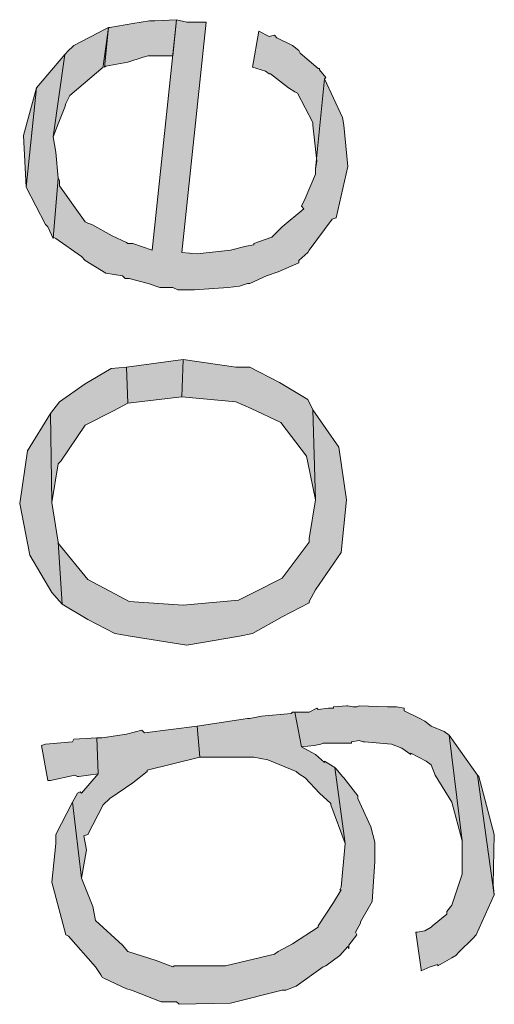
# Model space of a CAD drawing. Header units: millimetres. Extents: x -15 to 226, y -21 to 63.
# Tile 48 of 62: x 196.838 to 197.207, y -15.55 to -14.785. Entities that reach past the tile are written whole.
import ezdxf

# ---------------------------------------------------------------- set-up
doc = ezdxf.new("R2010")
doc.units = ezdxf.units.MM
doc.layers.add('STEMPEL', color=7, linetype='Continuous')

# ---------------------------------------------------------------- blocks, each defined once
blk = doc.blocks.new('2411')
at = {"layer": 'STEMPEL'}
for points in [[(-26.852, 4.53), (-26.843, 4.57), (-26.846, 4.602), (-26.847, 4.608), (-26.861, 4.638), (-26.868, 4.568), (-26.868, 4.564), (-26.876, 4.545), (-26.879, 4.539), (-26.877, 4.537), (-26.894, 4.523), (-26.895, 4.522), (-26.902, 4.515), (-26.916, 4.51), (-26.916, 4.509), (-26.922, 4.508), (-26.934, 4.505), (-26.96, 4.502), (-26.972, 4.503), (-26.953, 4.682), (-26.959, 4.682), (-26.968, 4.682), (-26.976, 4.684), (-26.995, 4.505), (-27.01, 4.51), (-27.014, 4.51), (-27.015, 4.511), (-27.026, 4.516), (-27.042, 4.525), (-27.045, 4.526), (-27.047, 4.527), (-27.067, 4.555), (-27.067, 4.559), (-27.068, 4.561), (-27.072, 4.514), (-27.072, 4.515), (-27.07, 4.514), (-27.05, 4.5), (-27.047, 4.497), (-27.031, 4.487), (-27.018, 4.485), (-27.016, 4.483), (-27.013, 4.483), (-26.998, 4.479), (-26.989, 4.476), (-26.979, 4.476), (-26.975, 4.474), (-26.962, 4.474), (-26.936, 4.476), (-26.927, 4.477), (-26.921, 4.479), (-26.919, 4.479), (-26.906, 4.485), (-26.897, 4.488), (-26.881, 4.495), (-26.881, 4.497), (-26.874, 4.503), (-26.873, 4.505), (-26.855, 4.529)], [(-26.852, 4.53), (-26.843, 4.57), (-26.846, 4.602), (-26.847, 4.608), (-26.861, 4.638), (-26.868, 4.568), (-26.868, 4.564), (-26.876, 4.545), (-26.879, 4.539), (-26.877, 4.537), (-26.894, 4.523), (-26.895, 4.522), (-26.902, 4.515), (-26.916, 4.51), (-26.916, 4.509), (-26.922, 4.508), (-26.934, 4.505), (-26.96, 4.502), (-26.972, 4.503), (-26.953, 4.682), (-26.959, 4.682), (-26.968, 4.682), (-26.976, 4.684), (-26.995, 4.505), (-27.01, 4.51), (-27.014, 4.51), (-27.015, 4.511), (-27.026, 4.516), (-27.042, 4.525), (-27.045, 4.526), (-27.047, 4.527), (-27.067, 4.555), (-27.067, 4.559), (-27.068, 4.561), (-27.072, 4.514), (-27.072, 4.515), (-27.07, 4.514), (-27.05, 4.5), (-27.047, 4.497), (-27.031, 4.487), (-27.018, 4.485), (-27.016, 4.483), (-27.013, 4.483), (-26.998, 4.479), (-26.989, 4.476), (-26.979, 4.476), (-26.975, 4.474), (-26.962, 4.474), (-26.936, 4.476), (-26.927, 4.477), (-26.921, 4.479), (-26.919, 4.479), (-26.906, 4.485), (-26.897, 4.488), (-26.881, 4.495), (-26.881, 4.497), (-26.874, 4.503), (-26.873, 4.505), (-26.855, 4.529)], [(-26.996, 4.656), (-26.979, 4.656), (-26.976, 4.684), (-26.993, 4.683), (-26.995, 4.683), (-26.997, 4.683), (-27.01, 4.681), (-27.028, 4.678), (-27.029, 4.678), (-27.032, 4.647), (-27.031, 4.648), (-27.014, 4.651), (-27.002, 4.655), (-26.998, 4.656)], [(-26.996, 4.656), (-26.979, 4.656), (-26.976, 4.684), (-26.993, 4.683), (-26.995, 4.683), (-26.997, 4.683), (-27.01, 4.681), (-27.028, 4.678), (-27.029, 4.678), (-27.032, 4.647), (-27.031, 4.648), (-27.014, 4.651), (-27.002, 4.655), (-26.998, 4.656)], [(-27.033, 4.647), (-27.033, 4.648), (-27.029, 4.678), (-27.031, 4.677), (-27.056, 4.664), (-27.057, 4.663), (-27.06, 4.66), (-27.063, 4.657), (-27.072, 4.593), (-27.068, 4.603), (-27.063, 4.616), (-27.062, 4.619), (-27.059, 4.625)], [(-27.033, 4.647), (-27.033, 4.648), (-27.029, 4.678), (-27.031, 4.677), (-27.056, 4.664), (-27.057, 4.663), (-27.06, 4.66), (-27.063, 4.657), (-27.072, 4.593), (-27.068, 4.603), (-27.063, 4.616), (-27.062, 4.619), (-27.059, 4.625)], [(-26.867, 4.574), (-26.868, 4.568), (-26.861, 4.638), (-26.86, 4.639), (-26.865, 4.645), (-26.865, 4.646), (-26.866, 4.646), (-26.88, 4.658), (-26.881, 4.66), (-26.886, 4.664), (-26.898, 4.67), (-26.9, 4.672), (-26.904, 4.671), (-26.912, 4.675), (-26.917, 4.647), (-26.907, 4.644), (-26.904, 4.642), (-26.903, 4.642), (-26.889, 4.631), (-26.884, 4.628), (-26.882, 4.627), (-26.87, 4.604), (-26.87, 4.602)], [(-26.867, 4.574), (-26.868, 4.568), (-26.861, 4.638), (-26.86, 4.639), (-26.865, 4.645), (-26.865, 4.646), (-26.866, 4.646), (-26.88, 4.658), (-26.881, 4.66), (-26.886, 4.664), (-26.898, 4.67), (-26.9, 4.672), (-26.904, 4.671), (-26.912, 4.675), (-26.917, 4.647), (-26.907, 4.644), (-26.904, 4.642), (-26.903, 4.642), (-26.889, 4.631), (-26.884, 4.628), (-26.882, 4.627), (-26.87, 4.604), (-26.87, 4.602)], [(-27.076, 4.523), (-27.072, 4.514), (-27.068, 4.561), (-27.07, 4.581), (-27.072, 4.593), (-27.063, 4.657), (-27.085, 4.631), (-27.093, 4.554), (-27.078, 4.525)], [(-27.076, 4.523), (-27.072, 4.514), (-27.068, 4.561), (-27.07, 4.581), (-27.072, 4.593), (-27.063, 4.657), (-27.085, 4.631), (-27.093, 4.554), (-27.078, 4.525)], [(-27.093, 4.554), (-27.085, 4.631), (-27.095, 4.594)], [(-27.093, 4.554), (-27.085, 4.631), (-27.095, 4.594)], [(-27.014, 4.386), (-26.972, 4.391), (-26.971, 4.42), (-27.015, 4.414)], [(-27.014, 4.386), (-26.972, 4.391), (-26.971, 4.42), (-27.015, 4.414)], [(-27.014, 4.386), (-26.972, 4.391), (-26.971, 4.42), (-27.015, 4.414)], [(-26.874, 4.34), (-26.868, 4.311), (-26.87, 4.381), (-26.874, 4.389), (-26.896, 4.402), (-26.919, 4.414), (-26.93, 4.414), (-26.971, 4.42), (-26.972, 4.391), (-26.93, 4.387), (-26.918, 4.382), (-26.895, 4.371), (-26.875, 4.345)], [(-26.874, 4.34), (-26.868, 4.311), (-26.87, 4.381), (-26.874, 4.389), (-26.896, 4.402), (-26.919, 4.414), (-26.93, 4.414), (-26.971, 4.42), (-26.972, 4.391), (-26.93, 4.387), (-26.918, 4.382), (-26.895, 4.371), (-26.875, 4.345)], [(-26.874, 4.34), (-26.868, 4.311), (-26.87, 4.381), (-26.874, 4.389), (-26.896, 4.402), (-26.919, 4.414), (-26.93, 4.414), (-26.971, 4.42), (-26.972, 4.391), (-26.93, 4.387), (-26.918, 4.382), (-26.895, 4.371), (-26.875, 4.345)], [(-27.025, 4.38), (-27.014, 4.386), (-27.015, 4.414), (-27.027, 4.413), (-27.047, 4.401), (-27.067, 4.387), (-27.074, 4.378), (-27.073, 4.309), (-27.068, 4.339), (-27.066, 4.341), (-27.047, 4.369)], [(-27.025, 4.38), (-27.014, 4.386), (-27.015, 4.414), (-27.027, 4.413), (-27.047, 4.401), (-27.067, 4.387), (-27.074, 4.378), (-27.073, 4.309), (-27.068, 4.339), (-27.066, 4.341), (-27.047, 4.369)], [(-27.025, 4.38), (-27.014, 4.386), (-27.015, 4.414), (-27.027, 4.413), (-27.047, 4.401), (-27.067, 4.387), (-27.074, 4.378), (-27.073, 4.309), (-27.068, 4.339), (-27.066, 4.341), (-27.047, 4.369)], [(-27.073, 4.239), (-27.065, 4.23), (-27.068, 4.278), (-27.073, 4.309), (-27.074, 4.378), (-27.092, 4.349), (-27.098, 4.308), (-27.09, 4.268)], [(-27.073, 4.239), (-27.065, 4.23), (-27.068, 4.278), (-27.073, 4.309), (-27.074, 4.378), (-27.092, 4.349), (-27.098, 4.308), (-27.09, 4.268)], [(-27.073, 4.239), (-27.065, 4.23), (-27.068, 4.278), (-27.073, 4.309), (-27.074, 4.378), (-27.092, 4.349), (-27.098, 4.308), (-27.09, 4.268)], [(-26.848, 4.27), (-26.844, 4.311), (-26.85, 4.352), (-26.87, 4.381), (-26.868, 4.311), (-26.873, 4.281), (-26.873, 4.278), (-26.894, 4.25), (-26.916, 4.239), (-26.928, 4.233), (-26.971, 4.229), (-27.013, 4.232), (-27.024, 4.238), (-27.045, 4.249), (-27.067, 4.276), (-27.068, 4.278), (-27.065, 4.23), (-27.045, 4.218), (-27.024, 4.207), (-27.012, 4.205), (-26.968, 4.198), (-26.927, 4.205), (-26.917, 4.207), (-26.894, 4.22), (-26.873, 4.231), (-26.873, 4.232), (-26.868, 4.241)], [(-26.848, 4.27), (-26.844, 4.311), (-26.85, 4.352), (-26.87, 4.381), (-26.868, 4.311), (-26.873, 4.281), (-26.873, 4.278), (-26.894, 4.25), (-26.916, 4.239), (-26.928, 4.233), (-26.971, 4.229), (-27.013, 4.232), (-27.024, 4.238), (-27.045, 4.249), (-27.067, 4.276), (-27.068, 4.278), (-27.065, 4.23), (-27.045, 4.218), (-27.024, 4.207), (-27.012, 4.205), (-26.968, 4.198), (-26.927, 4.205), (-26.917, 4.207), (-26.894, 4.22), (-26.873, 4.231), (-26.873, 4.232), (-26.868, 4.241)], [(-26.848, 4.27), (-26.844, 4.311), (-26.85, 4.352), (-26.87, 4.381), (-26.868, 4.311), (-26.873, 4.281), (-26.873, 4.278), (-26.894, 4.25), (-26.916, 4.239), (-26.928, 4.233), (-26.971, 4.229), (-27.013, 4.232), (-27.024, 4.238), (-27.045, 4.249), (-27.067, 4.276), (-27.068, 4.278), (-27.065, 4.23), (-27.045, 4.218), (-27.024, 4.207), (-27.012, 4.205), (-26.968, 4.198), (-26.927, 4.205), (-26.917, 4.207), (-26.894, 4.22), (-26.873, 4.231), (-26.873, 4.232), (-26.868, 4.241)], [(-26.762, 4.076), (-26.754, 4.046), (-26.764, 4.128), (-26.768, 4.131), (-26.778, 4.135), (-26.783, 4.139), (-26.787, 4.141), (-26.799, 4.147), (-26.799, 4.149), (-26.805, 4.15), (-26.812, 4.15), (-26.834, 4.151), (-26.836, 4.15), (-26.839, 4.15), (-26.843, 4.151), (-26.844, 4.151), (-26.854, 4.15), (-26.854, 4.149), (-26.858, 4.149), (-26.866, 4.148), (-26.867, 4.149), (-26.873, 4.146), (-26.884, 4.146), (-26.879, 4.119), (-26.869, 4.12), (-26.864, 4.121), (-26.862, 4.122), (-26.856, 4.122), (-26.855, 4.122), (-26.852, 4.122), (-26.848, 4.122), (-26.84, 4.122), (-26.84, 4.123), (-26.834, 4.124), (-26.831, 4.123), (-26.83, 4.123), (-26.809, 4.121), (-26.801, 4.118), (-26.794, 4.113), (-26.794, 4.114), (-26.782, 4.108), (-26.778, 4.105), (-26.775, 4.097)], [(-26.762, 4.076), (-26.754, 4.046), (-26.764, 4.128), (-26.768, 4.131), (-26.778, 4.135), (-26.783, 4.139), (-26.787, 4.141), (-26.799, 4.147), (-26.799, 4.149), (-26.805, 4.15), (-26.812, 4.15), (-26.834, 4.151), (-26.836, 4.15), (-26.839, 4.15), (-26.843, 4.151), (-26.844, 4.151), (-26.854, 4.15), (-26.854, 4.149), (-26.858, 4.149), (-26.866, 4.148), (-26.867, 4.149), (-26.873, 4.146), (-26.884, 4.146), (-26.879, 4.119), (-26.869, 4.12), (-26.864, 4.121), (-26.862, 4.122), (-26.856, 4.122), (-26.855, 4.122), (-26.852, 4.122), (-26.848, 4.122), (-26.84, 4.122), (-26.84, 4.123), (-26.834, 4.124), (-26.831, 4.123), (-26.83, 4.123), (-26.809, 4.121), (-26.801, 4.118), (-26.794, 4.113), (-26.794, 4.114), (-26.782, 4.108), (-26.778, 4.105), (-26.775, 4.097)], [(-26.762, 4.076), (-26.754, 4.046), (-26.764, 4.128), (-26.768, 4.131), (-26.778, 4.135), (-26.783, 4.139), (-26.787, 4.141), (-26.799, 4.147), (-26.799, 4.149), (-26.805, 4.15), (-26.812, 4.15), (-26.834, 4.151), (-26.836, 4.15), (-26.839, 4.15), (-26.843, 4.151), (-26.844, 4.151), (-26.854, 4.15), (-26.854, 4.149), (-26.858, 4.149), (-26.866, 4.148), (-26.867, 4.149), (-26.873, 4.146), (-26.884, 4.146), (-26.879, 4.119), (-26.869, 4.12), (-26.864, 4.121), (-26.862, 4.122), (-26.856, 4.122), (-26.855, 4.122), (-26.852, 4.122), (-26.848, 4.122), (-26.84, 4.122), (-26.84, 4.123), (-26.834, 4.124), (-26.831, 4.123), (-26.83, 4.123), (-26.809, 4.121), (-26.801, 4.118), (-26.794, 4.113), (-26.794, 4.114), (-26.782, 4.108), (-26.778, 4.105), (-26.775, 4.097)], [(-26.856, 4.074), (-26.845, 4.044), (-26.853, 4.103), (-26.861, 4.108), (-26.861, 4.107), (-26.868, 4.113), (-26.879, 4.119), (-26.884, 4.146), (-26.886, 4.146), (-26.887, 4.145), (-26.91, 4.143), (-26.919, 4.141), (-26.921, 4.141), (-26.96, 4.135), (-26.958, 4.111), (-26.918, 4.111), (-26.916, 4.111), (-26.905, 4.109), (-26.883, 4.1), (-26.881, 4.098), (-26.876, 4.095), (-26.865, 4.083), (-26.856, 4.075)], [(-26.856, 4.074), (-26.845, 4.044), (-26.853, 4.103), (-26.861, 4.108), (-26.861, 4.107), (-26.868, 4.113), (-26.879, 4.119), (-26.884, 4.146), (-26.886, 4.146), (-26.887, 4.145), (-26.91, 4.143), (-26.919, 4.141), (-26.921, 4.141), (-26.96, 4.135), (-26.958, 4.111), (-26.918, 4.111), (-26.916, 4.111), (-26.905, 4.109), (-26.883, 4.1), (-26.881, 4.098), (-26.876, 4.095), (-26.865, 4.083), (-26.856, 4.075)], [(-26.856, 4.074), (-26.845, 4.044), (-26.853, 4.103), (-26.861, 4.108), (-26.861, 4.107), (-26.868, 4.113), (-26.879, 4.119), (-26.884, 4.146), (-26.886, 4.146), (-26.887, 4.145), (-26.91, 4.143), (-26.919, 4.141), (-26.921, 4.141), (-26.96, 4.135), (-26.958, 4.111), (-26.918, 4.111), (-26.916, 4.111), (-26.905, 4.109), (-26.883, 4.1), (-26.881, 4.098), (-26.876, 4.095), (-26.865, 4.083), (-26.856, 4.075)], [(-26.958, 4.111), (-26.96, 4.135), (-27.001, 4.13), (-27.003, 4.132), (-27.015, 4.129), (-27.034, 4.126), (-27.038, 4.126), (-27.037, 4.098), (-27.05, 4.083), (-27.051, 4.084), (-27.053, 4.083), (-27.057, 4.076), (-27.05, 4.017), (-27.046, 4.039), (-27.048, 4.05), (-27.045, 4.051), (-27.033, 4.074), (-27.028, 4.079), (-27.01, 4.091), (-26.999, 4.1), (-26.999, 4.101)], [(-26.958, 4.111), (-26.96, 4.135), (-27.001, 4.13), (-27.003, 4.132), (-27.015, 4.129), (-27.034, 4.126), (-27.038, 4.126), (-27.037, 4.098), (-27.05, 4.083), (-27.051, 4.084), (-27.053, 4.083), (-27.057, 4.076), (-27.05, 4.017), (-27.046, 4.039), (-27.048, 4.05), (-27.045, 4.051), (-27.033, 4.074), (-27.028, 4.079), (-27.01, 4.091), (-26.999, 4.1), (-26.999, 4.101)], [(-26.958, 4.111), (-26.96, 4.135), (-27.001, 4.13), (-27.003, 4.132), (-27.015, 4.129), (-27.034, 4.126), (-27.038, 4.126), (-27.037, 4.098), (-27.05, 4.083), (-27.051, 4.084), (-27.053, 4.083), (-27.057, 4.076), (-27.05, 4.017), (-27.046, 4.039), (-27.048, 4.05), (-27.045, 4.051), (-27.033, 4.074), (-27.028, 4.079), (-27.01, 4.091), (-26.999, 4.1), (-26.999, 4.101)], [(-27.052, 4.096), (-27.037, 4.098), (-27.038, 4.126), (-27.056, 4.125), (-27.057, 4.123), (-27.078, 4.121), (-27.081, 4.12), (-27.076, 4.093), (-27.074, 4.093), (-27.055, 4.097), (-27.053, 4.096)], [(-27.052, 4.096), (-27.037, 4.098), (-27.038, 4.126), (-27.056, 4.125), (-27.057, 4.123), (-27.078, 4.121), (-27.081, 4.12), (-27.076, 4.093), (-27.074, 4.093), (-27.055, 4.097), (-27.053, 4.096)], [(-27.052, 4.096), (-27.037, 4.098), (-27.038, 4.126), (-27.056, 4.125), (-27.057, 4.123), (-27.078, 4.121), (-27.081, 4.12), (-27.076, 4.093), (-27.074, 4.093), (-27.055, 4.097), (-27.053, 4.096)], [(-26.743, 3.973), (-26.729, 4.004), (-26.742, 4.097), (-26.764, 4.128), (-26.754, 4.046), (-26.754, 4.02), (-26.762, 3.996), (-26.766, 3.991), (-26.766, 3.989), (-26.777, 3.98), (-26.778, 3.979), (-26.783, 3.976), (-26.789, 3.975), (-26.79, 3.975), (-26.786, 3.946), (-26.786, 3.945), (-26.779, 3.948), (-26.773, 3.95), (-26.773, 3.949), (-26.762, 3.955), (-26.759, 3.957), (-26.756, 3.96), (-26.746, 3.97)], [(-26.743, 3.973), (-26.729, 4.004), (-26.742, 4.097), (-26.764, 4.128), (-26.754, 4.046), (-26.754, 4.02), (-26.762, 3.996), (-26.766, 3.991), (-26.766, 3.989), (-26.777, 3.98), (-26.778, 3.979), (-26.783, 3.976), (-26.789, 3.975), (-26.79, 3.975), (-26.786, 3.946), (-26.786, 3.945), (-26.779, 3.948), (-26.773, 3.95), (-26.773, 3.949), (-26.762, 3.955), (-26.759, 3.957), (-26.756, 3.96), (-26.746, 3.97)], [(-26.743, 3.973), (-26.729, 4.004), (-26.742, 4.097), (-26.764, 4.128), (-26.754, 4.046), (-26.754, 4.02), (-26.762, 3.996), (-26.766, 3.991), (-26.766, 3.989), (-26.777, 3.98), (-26.778, 3.979), (-26.783, 3.976), (-26.789, 3.975), (-26.79, 3.975), (-26.786, 3.946), (-26.786, 3.945), (-26.779, 3.948), (-26.773, 3.95), (-26.773, 3.949), (-26.762, 3.955), (-26.759, 3.957), (-26.756, 3.96), (-26.746, 3.97)], [(-26.822, 4.03), (-26.822, 4.045), (-26.825, 4.057), (-26.835, 4.079), (-26.835, 4.081), (-26.846, 4.095), (-26.847, 4.096), (-26.852, 4.102), (-26.853, 4.103), (-26.845, 4.044), (-26.848, 4.01), (-26.849, 4.008), (-26.848, 4.008), (-26.854, 3.998), (-26.866, 3.98), (-26.866, 3.979), (-26.886, 3.966), (-26.897, 3.96), (-26.9, 3.958), (-26.938, 3.949), (-26.978, 3.949), (-26.979, 3.948), (-26.992, 3.953), (-27.014, 3.96), (-27.018, 3.965), (-27.039, 3.984), (-27.041, 3.995), (-27.05, 4.017), (-27.057, 4.076), (-27.07, 4.051), (-27.07, 4.044), (-27.073, 4.014), (-27.062, 3.973), (-27.06, 3.972), (-27.039, 3.948), (-27.035, 3.942), (-27.034, 3.94), (-27.032, 3.939), (-27.015, 3.931), (-27.011, 3.93), (-26.988, 3.921), (-26.976, 3.921), (-26.974, 3.919), (-26.934, 3.92), (-26.894, 3.93), (-26.891, 3.93), (-26.883, 3.933), (-26.862, 3.948), (-26.86, 3.949), (-26.849, 3.957), (-26.843, 3.964), (-26.842, 3.962), (-26.842, 3.965), (-26.836, 3.973), (-26.837, 3.975), (-26.833, 3.982), (-26.833, 3.983), (-26.824, 3.999)], [(-26.822, 4.03), (-26.822, 4.045), (-26.825, 4.057), (-26.835, 4.079), (-26.835, 4.081), (-26.846, 4.095), (-26.847, 4.096), (-26.852, 4.102), (-26.853, 4.103), (-26.845, 4.044), (-26.848, 4.01), (-26.849, 4.008), (-26.848, 4.008), (-26.854, 3.998), (-26.866, 3.98), (-26.866, 3.979), (-26.886, 3.966), (-26.897, 3.96), (-26.9, 3.958), (-26.938, 3.949), (-26.978, 3.949), (-26.979, 3.948), (-26.992, 3.953), (-27.014, 3.96), (-27.018, 3.965), (-27.039, 3.984), (-27.041, 3.995), (-27.05, 4.017), (-27.057, 4.076), (-27.07, 4.051), (-27.07, 4.044), (-27.073, 4.014), (-27.062, 3.973), (-27.06, 3.972), (-27.039, 3.948), (-27.035, 3.942), (-27.034, 3.94), (-27.032, 3.939), (-27.015, 3.931), (-27.011, 3.93), (-26.988, 3.921), (-26.976, 3.921), (-26.974, 3.919), (-26.934, 3.92), (-26.894, 3.93), (-26.891, 3.93), (-26.883, 3.933), (-26.862, 3.948), (-26.86, 3.949), (-26.849, 3.957), (-26.843, 3.964), (-26.842, 3.962), (-26.842, 3.965), (-26.836, 3.973), (-26.837, 3.975), (-26.833, 3.982), (-26.833, 3.983), (-26.824, 3.999)], [(-26.822, 4.03), (-26.822, 4.045), (-26.825, 4.057), (-26.835, 4.079), (-26.835, 4.081), (-26.846, 4.095), (-26.847, 4.096), (-26.852, 4.102), (-26.853, 4.103), (-26.845, 4.044), (-26.848, 4.01), (-26.849, 4.008), (-26.848, 4.008), (-26.854, 3.998), (-26.866, 3.98), (-26.866, 3.979), (-26.886, 3.966), (-26.897, 3.96), (-26.9, 3.958), (-26.938, 3.949), (-26.978, 3.949), (-26.979, 3.948), (-26.992, 3.953), (-27.014, 3.96), (-27.018, 3.965), (-27.039, 3.984), (-27.041, 3.995), (-27.05, 4.017), (-27.057, 4.076), (-27.07, 4.051), (-27.07, 4.044), (-27.073, 4.014), (-27.062, 3.973), (-27.06, 3.972), (-27.039, 3.948), (-27.035, 3.942), (-27.034, 3.94), (-27.032, 3.939), (-27.015, 3.931), (-27.011, 3.93), (-26.988, 3.921), (-26.976, 3.921), (-26.974, 3.919), (-26.934, 3.92), (-26.894, 3.93), (-26.891, 3.93), (-26.883, 3.933), (-26.862, 3.948), (-26.86, 3.949), (-26.849, 3.957), (-26.843, 3.964), (-26.842, 3.962), (-26.842, 3.965), (-26.836, 3.973), (-26.837, 3.975), (-26.833, 3.982), (-26.833, 3.983), (-26.824, 3.999)], [(-26.73, 4.012), (-26.729, 4.051), (-26.741, 4.096), (-26.742, 4.097), (-26.729, 4.004)], [(-26.73, 4.012), (-26.729, 4.051), (-26.741, 4.096), (-26.742, 4.097), (-26.729, 4.004)], [(-26.73, 4.012), (-26.729, 4.051), (-26.741, 4.096), (-26.742, 4.097), (-26.729, 4.004)]]:
    blk.add_hatch(color=1, dxfattribs=at).paths.add_polyline_path(points)
at = {"layer": 'STEMPEL', "color": 1, "linetype": 'Continuous', "lineweight": 13, "flags": 128}
for points in [[(-26.852, 4.53), (-26.843, 4.57), (-26.846, 4.602), (-26.847, 4.608), (-26.861, 4.638), (-26.868, 4.568), (-26.868, 4.564), (-26.868, 4.564), (-26.876, 4.545), (-26.879, 4.539), (-26.877, 4.537), (-26.894, 4.523), (-26.895, 4.522), (-26.902, 4.515), (-26.916, 4.51), (-26.916, 4.509), (-26.922, 4.508), (-26.934, 4.505), (-26.96, 4.502), (-26.972, 4.503), (-26.953, 4.682), (-26.959, 4.682), (-26.968, 4.682), (-26.976, 4.684), (-26.995, 4.505), (-27.01, 4.51), (-27.014, 4.51), (-27.015, 4.511), (-27.026, 4.516), (-27.042, 4.525), (-27.045, 4.526), (-27.047, 4.527), (-27.067, 4.555), (-27.067, 4.559), (-27.068, 4.561), (-27.072, 4.514), (-27.072, 4.515), (-27.07, 4.514), (-27.05, 4.5), (-27.047, 4.497), (-27.047, 4.497), (-27.031, 4.487), (-27.018, 4.485), (-27.016, 4.483), (-27.013, 4.483), (-26.998, 4.479), (-26.989, 4.476), (-26.979, 4.476), (-26.975, 4.474), (-26.962, 4.474), (-26.936, 4.476), (-26.927, 4.477), (-26.921, 4.479), (-26.919, 4.479), (-26.906, 4.485), (-26.897, 4.488), (-26.897, 4.488), (-26.881, 4.495), (-26.881, 4.495), (-26.881, 4.497), (-26.874, 4.503), (-26.873, 4.505), (-26.855, 4.529), (-26.852, 4.53)], [(-26.852, 4.53), (-26.843, 4.57), (-26.846, 4.602), (-26.847, 4.608), (-26.861, 4.638), (-26.868, 4.568), (-26.868, 4.564), (-26.868, 4.564), (-26.876, 4.545), (-26.879, 4.539), (-26.877, 4.537), (-26.894, 4.523), (-26.895, 4.522), (-26.902, 4.515), (-26.916, 4.51), (-26.916, 4.509), (-26.922, 4.508), (-26.934, 4.505), (-26.96, 4.502), (-26.972, 4.503), (-26.953, 4.682), (-26.959, 4.682), (-26.968, 4.682), (-26.976, 4.684), (-26.995, 4.505), (-27.01, 4.51), (-27.014, 4.51), (-27.015, 4.511), (-27.026, 4.516), (-27.042, 4.525), (-27.045, 4.526), (-27.047, 4.527), (-27.067, 4.555), (-27.067, 4.559), (-27.068, 4.561), (-27.072, 4.514), (-27.072, 4.515), (-27.07, 4.514), (-27.05, 4.5), (-27.047, 4.497), (-27.047, 4.497), (-27.031, 4.487), (-27.018, 4.485), (-27.016, 4.483), (-27.013, 4.483), (-26.998, 4.479), (-26.989, 4.476), (-26.979, 4.476), (-26.975, 4.474), (-26.962, 4.474), (-26.936, 4.476), (-26.927, 4.477), (-26.921, 4.479), (-26.919, 4.479), (-26.906, 4.485), (-26.897, 4.488), (-26.897, 4.488), (-26.881, 4.495), (-26.881, 4.495), (-26.881, 4.497), (-26.874, 4.503), (-26.873, 4.505), (-26.855, 4.529), (-26.852, 4.53)], [(-26.996, 4.656), (-26.979, 4.656), (-26.976, 4.684), (-26.993, 4.683), (-26.995, 4.683), (-26.997, 4.683), (-27.01, 4.681), (-27.028, 4.678), (-27.029, 4.678), (-27.032, 4.647), (-27.031, 4.648), (-27.014, 4.651), (-27.002, 4.655), (-26.998, 4.656), (-26.996, 4.656)], [(-26.996, 4.656), (-26.979, 4.656), (-26.976, 4.684), (-26.993, 4.683), (-26.995, 4.683), (-26.997, 4.683), (-27.01, 4.681), (-27.028, 4.678), (-27.029, 4.678), (-27.032, 4.647), (-27.031, 4.648), (-27.014, 4.651), (-27.002, 4.655), (-26.998, 4.656), (-26.996, 4.656)], [(-27.033, 4.647), (-27.033, 4.648), (-27.029, 4.678), (-27.031, 4.677), (-27.056, 4.664), (-27.057, 4.663), (-27.057, 4.663), (-27.06, 4.66), (-27.063, 4.657), (-27.072, 4.593), (-27.068, 4.603), (-27.063, 4.616), (-27.062, 4.619), (-27.059, 4.625), (-27.033, 4.647)], [(-27.033, 4.647), (-27.033, 4.648), (-27.029, 4.678), (-27.031, 4.677), (-27.056, 4.664), (-27.057, 4.663), (-27.057, 4.663), (-27.06, 4.66), (-27.063, 4.657), (-27.072, 4.593), (-27.068, 4.603), (-27.063, 4.616), (-27.062, 4.619), (-27.059, 4.625), (-27.033, 4.647)], [(-26.867, 4.574), (-26.868, 4.568), (-26.861, 4.638), (-26.86, 4.639), (-26.865, 4.645), (-26.865, 4.646), (-26.866, 4.646), (-26.88, 4.658), (-26.881, 4.66), (-26.886, 4.664), (-26.898, 4.67), (-26.9, 4.672), (-26.904, 4.671), (-26.912, 4.675), (-26.917, 4.647), (-26.907, 4.644), (-26.904, 4.642), (-26.903, 4.642), (-26.889, 4.631), (-26.884, 4.628), (-26.882, 4.627), (-26.87, 4.604), (-26.87, 4.604), (-26.87, 4.602), (-26.867, 4.574)], [(-26.867, 4.574), (-26.868, 4.568), (-26.861, 4.638), (-26.86, 4.639), (-26.865, 4.645), (-26.865, 4.646), (-26.866, 4.646), (-26.88, 4.658), (-26.881, 4.66), (-26.886, 4.664), (-26.898, 4.67), (-26.9, 4.672), (-26.904, 4.671), (-26.912, 4.675), (-26.917, 4.647), (-26.907, 4.644), (-26.904, 4.642), (-26.903, 4.642), (-26.889, 4.631), (-26.884, 4.628), (-26.882, 4.627), (-26.87, 4.604), (-26.87, 4.604), (-26.87, 4.602), (-26.867, 4.574)], [(-27.076, 4.523), (-27.072, 4.514), (-27.068, 4.561), (-27.07, 4.581), (-27.07, 4.581), (-27.072, 4.593), (-27.063, 4.657), (-27.085, 4.631), (-27.093, 4.554), (-27.078, 4.525), (-27.076, 4.523)], [(-27.076, 4.523), (-27.072, 4.514), (-27.068, 4.561), (-27.07, 4.581), (-27.07, 4.581), (-27.072, 4.593), (-27.063, 4.657), (-27.085, 4.631), (-27.093, 4.554), (-27.078, 4.525), (-27.076, 4.523)], [(-27.093, 4.554), (-27.093, 4.554), (-27.085, 4.631), (-27.085, 4.631), (-27.095, 4.594), (-27.095, 4.594), (-27.093, 4.554)], [(-27.093, 4.554), (-27.093, 4.554), (-27.085, 4.631), (-27.085, 4.631), (-27.095, 4.594), (-27.095, 4.594), (-27.093, 4.554)], [(-27.014, 4.386), (-26.972, 4.391), (-26.971, 4.42), (-27.015, 4.414), (-27.014, 4.386)], [(-27.014, 4.386), (-26.972, 4.391), (-26.971, 4.42), (-27.015, 4.414), (-27.014, 4.386)], [(-27.014, 4.386), (-26.972, 4.391), (-26.971, 4.42), (-27.015, 4.414), (-27.014, 4.386)], [(-26.874, 4.34), (-26.868, 4.311), (-26.87, 4.381), (-26.874, 4.389), (-26.874, 4.389), (-26.896, 4.402), (-26.896, 4.402), (-26.919, 4.414), (-26.93, 4.414), (-26.971, 4.42), (-26.972, 4.391), (-26.93, 4.387), (-26.918, 4.382), (-26.895, 4.371), (-26.875, 4.345), (-26.874, 4.34)], [(-26.874, 4.34), (-26.868, 4.311), (-26.87, 4.381), (-26.874, 4.389), (-26.874, 4.389), (-26.896, 4.402), (-26.896, 4.402), (-26.919, 4.414), (-26.93, 4.414), (-26.971, 4.42), (-26.972, 4.391), (-26.93, 4.387), (-26.918, 4.382), (-26.895, 4.371), (-26.875, 4.345), (-26.874, 4.34)], [(-26.874, 4.34), (-26.868, 4.311), (-26.87, 4.381), (-26.874, 4.389), (-26.874, 4.389), (-26.896, 4.402), (-26.896, 4.402), (-26.919, 4.414), (-26.93, 4.414), (-26.971, 4.42), (-26.972, 4.391), (-26.93, 4.387), (-26.918, 4.382), (-26.895, 4.371), (-26.875, 4.345), (-26.874, 4.34)], [(-27.025, 4.38), (-27.014, 4.386), (-27.015, 4.414), (-27.027, 4.413), (-27.047, 4.401), (-27.047, 4.401), (-27.067, 4.387), (-27.067, 4.387), (-27.074, 4.378), (-27.073, 4.309), (-27.068, 4.339), (-27.066, 4.341), (-27.047, 4.369), (-27.025, 4.38)], [(-27.025, 4.38), (-27.014, 4.386), (-27.015, 4.414), (-27.027, 4.413), (-27.047, 4.401), (-27.047, 4.401), (-27.067, 4.387), (-27.067, 4.387), (-27.074, 4.378), (-27.073, 4.309), (-27.068, 4.339), (-27.066, 4.341), (-27.047, 4.369), (-27.025, 4.38)], [(-27.025, 4.38), (-27.014, 4.386), (-27.015, 4.414), (-27.027, 4.413), (-27.047, 4.401), (-27.047, 4.401), (-27.067, 4.387), (-27.067, 4.387), (-27.074, 4.378), (-27.073, 4.309), (-27.068, 4.339), (-27.066, 4.341), (-27.047, 4.369), (-27.025, 4.38)], [(-27.073, 4.239), (-27.065, 4.23), (-27.068, 4.278), (-27.073, 4.309), (-27.074, 4.378), (-27.092, 4.349), (-27.098, 4.308), (-27.09, 4.268), (-27.073, 4.239)], [(-27.073, 4.239), (-27.065, 4.23), (-27.068, 4.278), (-27.073, 4.309), (-27.074, 4.378), (-27.092, 4.349), (-27.098, 4.308), (-27.09, 4.268), (-27.073, 4.239)], [(-27.073, 4.239), (-27.065, 4.23), (-27.068, 4.278), (-27.073, 4.309), (-27.074, 4.378), (-27.092, 4.349), (-27.098, 4.308), (-27.09, 4.268), (-27.073, 4.239)], [(-26.848, 4.27), (-26.844, 4.311), (-26.85, 4.352), (-26.87, 4.381), (-26.868, 4.311), (-26.873, 4.281), (-26.873, 4.278), (-26.894, 4.25), (-26.916, 4.239), (-26.928, 4.233), (-26.971, 4.229), (-27.013, 4.232), (-27.024, 4.238), (-27.045, 4.249), (-27.067, 4.276), (-27.068, 4.278), (-27.065, 4.23), (-27.065, 4.23), (-27.045, 4.218), (-27.024, 4.207), (-27.012, 4.205), (-26.968, 4.198), (-26.927, 4.205), (-26.917, 4.207), (-26.894, 4.22), (-26.873, 4.231), (-26.873, 4.232), (-26.868, 4.241), (-26.848, 4.27)], [(-26.848, 4.27), (-26.844, 4.311), (-26.85, 4.352), (-26.87, 4.381), (-26.868, 4.311), (-26.873, 4.281), (-26.873, 4.278), (-26.894, 4.25), (-26.916, 4.239), (-26.928, 4.233), (-26.971, 4.229), (-27.013, 4.232), (-27.024, 4.238), (-27.045, 4.249), (-27.067, 4.276), (-27.068, 4.278), (-27.065, 4.23), (-27.065, 4.23), (-27.045, 4.218), (-27.024, 4.207), (-27.012, 4.205), (-26.968, 4.198), (-26.927, 4.205), (-26.917, 4.207), (-26.894, 4.22), (-26.873, 4.231), (-26.873, 4.232), (-26.868, 4.241), (-26.848, 4.27)], [(-26.848, 4.27), (-26.844, 4.311), (-26.85, 4.352), (-26.87, 4.381), (-26.868, 4.311), (-26.873, 4.281), (-26.873, 4.278), (-26.894, 4.25), (-26.916, 4.239), (-26.928, 4.233), (-26.971, 4.229), (-27.013, 4.232), (-27.024, 4.238), (-27.045, 4.249), (-27.067, 4.276), (-27.068, 4.278), (-27.065, 4.23), (-27.065, 4.23), (-27.045, 4.218), (-27.024, 4.207), (-27.012, 4.205), (-26.968, 4.198), (-26.927, 4.205), (-26.917, 4.207), (-26.894, 4.22), (-26.873, 4.231), (-26.873, 4.232), (-26.868, 4.241), (-26.848, 4.27)], [(-26.762, 4.076), (-26.754, 4.046), (-26.764, 4.128), (-26.768, 4.131), (-26.768, 4.131), (-26.778, 4.135), (-26.783, 4.139), (-26.787, 4.141), (-26.799, 4.147), (-26.799, 4.149), (-26.805, 4.15), (-26.812, 4.15), (-26.834, 4.151), (-26.836, 4.15), (-26.839, 4.15), (-26.843, 4.151), (-26.844, 4.151), (-26.854, 4.15), (-26.854, 4.149), (-26.858, 4.149), (-26.858, 4.149), (-26.866, 4.148), (-26.866, 4.148), (-26.867, 4.149), (-26.873, 4.146), (-26.884, 4.146), (-26.879, 4.119), (-26.869, 4.12), (-26.864, 4.121), (-26.864, 4.121), (-26.862, 4.122), (-26.856, 4.122), (-26.855, 4.122), (-26.852, 4.122), (-26.848, 4.122), (-26.84, 4.122), (-26.84, 4.123), (-26.834, 4.124), (-26.831, 4.123), (-26.83, 4.123), (-26.809, 4.121), (-26.801, 4.118), (-26.794, 4.113), (-26.794, 4.114), (-26.782, 4.108), (-26.778, 4.105), (-26.775, 4.097), (-26.762, 4.076)], [(-26.762, 4.076), (-26.754, 4.046), (-26.764, 4.128), (-26.768, 4.131), (-26.768, 4.131), (-26.778, 4.135), (-26.783, 4.139), (-26.787, 4.141), (-26.799, 4.147), (-26.799, 4.149), (-26.805, 4.15), (-26.812, 4.15), (-26.834, 4.151), (-26.836, 4.15), (-26.839, 4.15), (-26.843, 4.151), (-26.844, 4.151), (-26.854, 4.15), (-26.854, 4.149), (-26.858, 4.149), (-26.858, 4.149), (-26.866, 4.148), (-26.866, 4.148), (-26.867, 4.149), (-26.873, 4.146), (-26.884, 4.146), (-26.879, 4.119), (-26.869, 4.12), (-26.864, 4.121), (-26.864, 4.121), (-26.862, 4.122), (-26.856, 4.122), (-26.855, 4.122), (-26.852, 4.122), (-26.848, 4.122), (-26.84, 4.122), (-26.84, 4.123), (-26.834, 4.124), (-26.831, 4.123), (-26.83, 4.123), (-26.809, 4.121), (-26.801, 4.118), (-26.794, 4.113), (-26.794, 4.114), (-26.782, 4.108), (-26.778, 4.105), (-26.775, 4.097), (-26.762, 4.076)], [(-26.762, 4.076), (-26.754, 4.046), (-26.764, 4.128), (-26.768, 4.131), (-26.768, 4.131), (-26.778, 4.135), (-26.783, 4.139), (-26.787, 4.141), (-26.799, 4.147), (-26.799, 4.149), (-26.805, 4.15), (-26.812, 4.15), (-26.834, 4.151), (-26.836, 4.15), (-26.839, 4.15), (-26.843, 4.151), (-26.844, 4.151), (-26.854, 4.15), (-26.854, 4.149), (-26.858, 4.149), (-26.858, 4.149), (-26.866, 4.148), (-26.866, 4.148), (-26.867, 4.149), (-26.873, 4.146), (-26.884, 4.146), (-26.879, 4.119), (-26.869, 4.12), (-26.864, 4.121), (-26.864, 4.121), (-26.862, 4.122), (-26.856, 4.122), (-26.855, 4.122), (-26.852, 4.122), (-26.848, 4.122), (-26.84, 4.122), (-26.84, 4.123), (-26.834, 4.124), (-26.831, 4.123), (-26.83, 4.123), (-26.809, 4.121), (-26.801, 4.118), (-26.794, 4.113), (-26.794, 4.114), (-26.782, 4.108), (-26.778, 4.105), (-26.775, 4.097), (-26.762, 4.076)], [(-26.856, 4.074), (-26.845, 4.044), (-26.853, 4.103), (-26.861, 4.108), (-26.861, 4.107), (-26.861, 4.107), (-26.868, 4.113), (-26.879, 4.119), (-26.884, 4.146), (-26.886, 4.146), (-26.887, 4.145), (-26.91, 4.143), (-26.919, 4.141), (-26.921, 4.141), (-26.96, 4.135), (-26.958, 4.111), (-26.918, 4.111), (-26.916, 4.111), (-26.905, 4.109), (-26.883, 4.1), (-26.881, 4.098), (-26.876, 4.095), (-26.865, 4.083), (-26.856, 4.075), (-26.856, 4.074), (-26.856, 4.074)], [(-26.856, 4.074), (-26.845, 4.044), (-26.853, 4.103), (-26.861, 4.108), (-26.861, 4.107), (-26.861, 4.107), (-26.868, 4.113), (-26.879, 4.119), (-26.884, 4.146), (-26.886, 4.146), (-26.887, 4.145), (-26.91, 4.143), (-26.919, 4.141), (-26.921, 4.141), (-26.96, 4.135), (-26.958, 4.111), (-26.918, 4.111), (-26.916, 4.111), (-26.905, 4.109), (-26.883, 4.1), (-26.881, 4.098), (-26.876, 4.095), (-26.865, 4.083), (-26.856, 4.075), (-26.856, 4.074), (-26.856, 4.074)], [(-26.856, 4.074), (-26.845, 4.044), (-26.853, 4.103), (-26.861, 4.108), (-26.861, 4.107), (-26.861, 4.107), (-26.868, 4.113), (-26.879, 4.119), (-26.884, 4.146), (-26.886, 4.146), (-26.887, 4.145), (-26.91, 4.143), (-26.919, 4.141), (-26.921, 4.141), (-26.96, 4.135), (-26.958, 4.111), (-26.918, 4.111), (-26.916, 4.111), (-26.905, 4.109), (-26.883, 4.1), (-26.881, 4.098), (-26.876, 4.095), (-26.865, 4.083), (-26.856, 4.075), (-26.856, 4.074), (-26.856, 4.074)], [(-26.958, 4.111), (-26.958, 4.111), (-26.96, 4.135), (-26.96, 4.135), (-27.001, 4.13), (-27.003, 4.132), (-27.015, 4.129), (-27.034, 4.126), (-27.038, 4.126), (-27.037, 4.098), (-27.05, 4.083), (-27.05, 4.083), (-27.051, 4.084), (-27.051, 4.084), (-27.053, 4.083), (-27.057, 4.076), (-27.05, 4.017), (-27.046, 4.039), (-27.048, 4.05), (-27.048, 4.05), (-27.045, 4.051), (-27.033, 4.074), (-27.028, 4.079), (-27.01, 4.091), (-26.999, 4.1), (-26.999, 4.101), (-26.958, 4.111)], [(-26.958, 4.111), (-26.958, 4.111), (-26.96, 4.135), (-26.96, 4.135), (-27.001, 4.13), (-27.003, 4.132), (-27.015, 4.129), (-27.034, 4.126), (-27.038, 4.126), (-27.037, 4.098), (-27.05, 4.083), (-27.05, 4.083), (-27.051, 4.084), (-27.051, 4.084), (-27.053, 4.083), (-27.057, 4.076), (-27.05, 4.017), (-27.046, 4.039), (-27.048, 4.05), (-27.048, 4.05), (-27.045, 4.051), (-27.033, 4.074), (-27.028, 4.079), (-27.01, 4.091), (-26.999, 4.1), (-26.999, 4.101), (-26.958, 4.111)], [(-26.958, 4.111), (-26.958, 4.111), (-26.96, 4.135), (-26.96, 4.135), (-27.001, 4.13), (-27.003, 4.132), (-27.015, 4.129), (-27.034, 4.126), (-27.038, 4.126), (-27.037, 4.098), (-27.05, 4.083), (-27.05, 4.083), (-27.051, 4.084), (-27.051, 4.084), (-27.053, 4.083), (-27.057, 4.076), (-27.05, 4.017), (-27.046, 4.039), (-27.048, 4.05), (-27.048, 4.05), (-27.045, 4.051), (-27.033, 4.074), (-27.028, 4.079), (-27.01, 4.091), (-26.999, 4.1), (-26.999, 4.101), (-26.958, 4.111)], [(-27.052, 4.096), (-27.037, 4.098), (-27.038, 4.126), (-27.056, 4.125), (-27.056, 4.125), (-27.056, 4.125), (-27.057, 4.123), (-27.078, 4.121), (-27.081, 4.12), (-27.076, 4.093), (-27.074, 4.093), (-27.055, 4.097), (-27.053, 4.096), (-27.052, 4.096), (-27.052, 4.096)], [(-27.052, 4.096), (-27.037, 4.098), (-27.038, 4.126), (-27.056, 4.125), (-27.056, 4.125), (-27.056, 4.125), (-27.057, 4.123), (-27.078, 4.121), (-27.081, 4.12), (-27.076, 4.093), (-27.074, 4.093), (-27.055, 4.097), (-27.053, 4.096), (-27.052, 4.096), (-27.052, 4.096)], [(-27.052, 4.096), (-27.037, 4.098), (-27.038, 4.126), (-27.056, 4.125), (-27.056, 4.125), (-27.056, 4.125), (-27.057, 4.123), (-27.078, 4.121), (-27.081, 4.12), (-27.076, 4.093), (-27.074, 4.093), (-27.055, 4.097), (-27.053, 4.096), (-27.052, 4.096), (-27.052, 4.096)], [(-26.743, 3.973), (-26.729, 4.004), (-26.742, 4.097), (-26.764, 4.128), (-26.764, 4.128), (-26.764, 4.128), (-26.754, 4.046), (-26.754, 4.02), (-26.762, 3.996), (-26.766, 3.991), (-26.766, 3.989), (-26.777, 3.98), (-26.778, 3.979), (-26.783, 3.976), (-26.789, 3.975), (-26.79, 3.975), (-26.786, 3.946), (-26.786, 3.945), (-26.779, 3.948), (-26.773, 3.95), (-26.773, 3.949), (-26.762, 3.955), (-26.759, 3.957), (-26.756, 3.96), (-26.746, 3.97), (-26.743, 3.973), (-26.743, 3.973), (-26.743, 3.973)], [(-26.743, 3.973), (-26.729, 4.004), (-26.742, 4.097), (-26.764, 4.128), (-26.764, 4.128), (-26.764, 4.128), (-26.754, 4.046), (-26.754, 4.02), (-26.762, 3.996), (-26.766, 3.991), (-26.766, 3.989), (-26.777, 3.98), (-26.778, 3.979), (-26.783, 3.976), (-26.789, 3.975), (-26.79, 3.975), (-26.786, 3.946), (-26.786, 3.945), (-26.779, 3.948), (-26.773, 3.95), (-26.773, 3.949), (-26.762, 3.955), (-26.759, 3.957), (-26.756, 3.96), (-26.746, 3.97), (-26.743, 3.973), (-26.743, 3.973), (-26.743, 3.973)], [(-26.743, 3.973), (-26.729, 4.004), (-26.742, 4.097), (-26.764, 4.128), (-26.764, 4.128), (-26.764, 4.128), (-26.754, 4.046), (-26.754, 4.02), (-26.762, 3.996), (-26.766, 3.991), (-26.766, 3.989), (-26.777, 3.98), (-26.778, 3.979), (-26.783, 3.976), (-26.789, 3.975), (-26.79, 3.975), (-26.786, 3.946), (-26.786, 3.945), (-26.779, 3.948), (-26.773, 3.95), (-26.773, 3.949), (-26.762, 3.955), (-26.759, 3.957), (-26.756, 3.96), (-26.746, 3.97), (-26.743, 3.973), (-26.743, 3.973), (-26.743, 3.973)], [(-26.822, 4.03), (-26.822, 4.045), (-26.825, 4.057), (-26.835, 4.079), (-26.835, 4.081), (-26.846, 4.095), (-26.846, 4.095), (-26.847, 4.096), (-26.852, 4.102), (-26.853, 4.103), (-26.845, 4.044), (-26.848, 4.01), (-26.849, 4.008), (-26.848, 4.008), (-26.854, 3.998), (-26.866, 3.98), (-26.866, 3.979), (-26.886, 3.966), (-26.897, 3.96), (-26.9, 3.958), (-26.938, 3.949), (-26.938, 3.949), (-26.978, 3.949), (-26.979, 3.948), (-26.992, 3.953), (-27.014, 3.96), (-27.018, 3.965), (-27.039, 3.984), (-27.039, 3.984), (-27.039, 3.984), (-27.039, 3.984), (-27.041, 3.995), (-27.05, 4.017), (-27.057, 4.076), (-27.07, 4.051), (-27.07, 4.044), (-27.073, 4.014), (-27.062, 3.973), (-27.06, 3.972), (-27.039, 3.948), (-27.035, 3.942), (-27.034, 3.94), (-27.032, 3.939), (-27.032, 3.939), (-27.015, 3.931), (-27.011, 3.93), (-26.988, 3.921), (-26.976, 3.921), (-26.974, 3.919), (-26.934, 3.92), (-26.934, 3.92), (-26.894, 3.93), (-26.891, 3.93), (-26.883, 3.933), (-26.862, 3.948), (-26.86, 3.949), (-26.849, 3.957), (-26.843, 3.964), (-26.842, 3.962), (-26.842, 3.965), (-26.836, 3.973), (-26.837, 3.975), (-26.833, 3.982), (-26.833, 3.983), (-26.824, 3.999), (-26.824, 3.999), (-26.822, 4.03)], [(-26.822, 4.03), (-26.822, 4.045), (-26.825, 4.057), (-26.835, 4.079), (-26.835, 4.081), (-26.846, 4.095), (-26.846, 4.095), (-26.847, 4.096), (-26.852, 4.102), (-26.853, 4.103), (-26.845, 4.044), (-26.848, 4.01), (-26.849, 4.008), (-26.848, 4.008), (-26.854, 3.998), (-26.866, 3.98), (-26.866, 3.979), (-26.886, 3.966), (-26.897, 3.96), (-26.9, 3.958), (-26.938, 3.949), (-26.938, 3.949), (-26.978, 3.949), (-26.979, 3.948), (-26.992, 3.953), (-27.014, 3.96), (-27.018, 3.965), (-27.039, 3.984), (-27.039, 3.984), (-27.039, 3.984), (-27.039, 3.984), (-27.041, 3.995), (-27.05, 4.017), (-27.057, 4.076), (-27.07, 4.051), (-27.07, 4.044), (-27.073, 4.014), (-27.062, 3.973), (-27.06, 3.972), (-27.039, 3.948), (-27.035, 3.942), (-27.034, 3.94), (-27.032, 3.939), (-27.032, 3.939), (-27.015, 3.931), (-27.011, 3.93), (-26.988, 3.921), (-26.976, 3.921), (-26.974, 3.919), (-26.934, 3.92), (-26.934, 3.92), (-26.894, 3.93), (-26.891, 3.93), (-26.883, 3.933), (-26.862, 3.948), (-26.86, 3.949), (-26.849, 3.957), (-26.843, 3.964), (-26.842, 3.962), (-26.842, 3.965), (-26.836, 3.973), (-26.837, 3.975), (-26.833, 3.982), (-26.833, 3.983), (-26.824, 3.999), (-26.824, 3.999), (-26.822, 4.03)], [(-26.822, 4.03), (-26.822, 4.045), (-26.825, 4.057), (-26.835, 4.079), (-26.835, 4.081), (-26.846, 4.095), (-26.846, 4.095), (-26.847, 4.096), (-26.852, 4.102), (-26.853, 4.103), (-26.845, 4.044), (-26.848, 4.01), (-26.849, 4.008), (-26.848, 4.008), (-26.854, 3.998), (-26.866, 3.98), (-26.866, 3.979), (-26.886, 3.966), (-26.897, 3.96), (-26.9, 3.958), (-26.938, 3.949), (-26.938, 3.949), (-26.978, 3.949), (-26.979, 3.948), (-26.992, 3.953), (-27.014, 3.96), (-27.018, 3.965), (-27.039, 3.984), (-27.039, 3.984), (-27.039, 3.984), (-27.039, 3.984), (-27.041, 3.995), (-27.05, 4.017), (-27.057, 4.076), (-27.07, 4.051), (-27.07, 4.044), (-27.073, 4.014), (-27.062, 3.973), (-27.06, 3.972), (-27.039, 3.948), (-27.035, 3.942), (-27.034, 3.94), (-27.032, 3.939), (-27.032, 3.939), (-27.015, 3.931), (-27.011, 3.93), (-26.988, 3.921), (-26.976, 3.921), (-26.974, 3.919), (-26.934, 3.92), (-26.934, 3.92), (-26.894, 3.93), (-26.891, 3.93), (-26.883, 3.933), (-26.862, 3.948), (-26.86, 3.949), (-26.849, 3.957), (-26.843, 3.964), (-26.842, 3.962), (-26.842, 3.965), (-26.836, 3.973), (-26.837, 3.975), (-26.833, 3.982), (-26.833, 3.983), (-26.824, 3.999), (-26.824, 3.999), (-26.822, 4.03)], [(-26.73, 4.012), (-26.729, 4.051), (-26.741, 4.096), (-26.742, 4.097), (-26.729, 4.004), (-26.73, 4.012)], [(-26.73, 4.012), (-26.729, 4.051), (-26.741, 4.096), (-26.742, 4.097), (-26.729, 4.004), (-26.73, 4.012)], [(-26.73, 4.012), (-26.729, 4.051), (-26.741, 4.096), (-26.742, 4.097), (-26.729, 4.004), (-26.73, 4.012)]]:
    blk.add_lwpolyline(points, dxfattribs=at)

msp = doc.modelspace()

# ---------------------------------------------------------------- block references
at = {"color": 1, "linetype": 'Continuous', "lineweight": 0}
msp.add_blockref('2411', (223.936, -19.469), dxfattribs=at)

doc.saveas('drawing.dxf')
